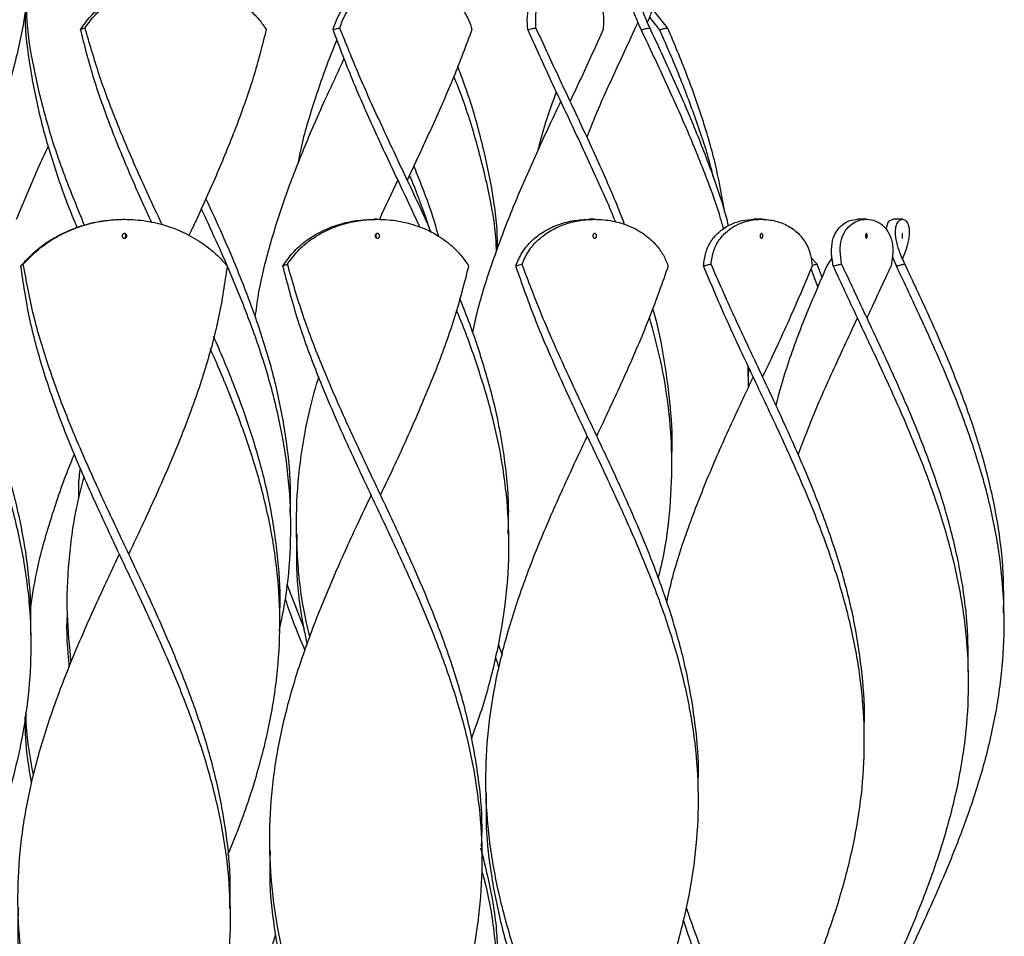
# Model space of a CAD drawing. Header units: millimetres. Extents: x 1128 to 3106, y 573 to 3385.
# Tile 25 of 44: x 1406 to 1615, y 2576 to 2770. Entities that reach past the tile are written whole.
import ezdxf

# ---------------------------------------------------------------- set-up
doc = ezdxf.new("R2010")
doc.units = ezdxf.units.MM

msp = doc.modelspace()

# ---------------------------------------------------------------- linework, layer by layer
at = {"color": 7, "linetype": 'Continuous', "lineweight": 25}
for p, q in [((1537.23, 2769.83), (1536.72, 2768.69)), ((1541.87, 2768.3), (1539.7, 2771.01)), ((1428.61, 2728.15), (1428.44, 2728.15)), ((1482.14, 2728.15), (1481.46, 2728.15)), ((1528.12, 2728.15), (1526.98, 2728.15)), ((1561.89, 2728.15), (1561.72, 2728.15)), ((1563.42, 2728.15), (1561.89, 2728.15)), ((1563.59, 2728.15), (1563.42, 2728.15)), ((1563.96, 2728.08), (1563.59, 2728.15)), ((1583.82, 2728.15), (1583.73, 2728.15)), ((1585.63, 2728.15), (1583.82, 2728.15)), ((1585.72, 2728.15), (1585.63, 2728.15)), ((1593.23, 2728.15), (1591.27, 2728.15)), ((1575.21, 2718.69), (1573.88, 2720.08)), ((1578.39, 2720.01), (1577.44, 2718.69)), ((1591.22, 2719.79), (1591.09, 2719.98)), ((1591.96, 2718.3), (1591.12, 2720.2)), ((1575.37, 2713.83), (1573.9, 2717.68)), ((1576.23, 2715.85), (1575.21, 2718.69)), ((1560.65, 2692.64), (1560.62, 2697)), ((1560.64, 2694.82), (1560.71, 2696.83)), ((1560.75, 2694.82), (1560.75, 2694.82)), ((1544.43, 2678.15), (1544.43, 2678.15)), ((1463.8, 2665.22), (1463.8, 2665.22)), ((1464.96, 2661.48), (1464.96, 2661.48)), ((1509.96, 2661.48), (1509.96, 2661.48)), ((1462.95, 2650.93), (1466.62, 2641.44)), ((1416.47, 2644.82), (1416.47, 2644.82)), ((1461.47, 2644.82), (1461.47, 2644.82)), ((1614.75, 2644.8), (1614.75, 2644.8)), ((1408.85, 2640.22), (1408.85, 2640.22)), ((1507.68, 2638.25), (1508.53, 2635.9)), ((1607.22, 2632.3), (1607.22, 2632.3)), ((1585.16, 2619.8), (1585.16, 2619.8)), ((1505.05, 2607.3), (1505.05, 2607.3)), ((1550.05, 2607.3), (1550.05, 2607.3)), ((1459.3, 2594.8), (1459.3, 2594.8)), ((1504.3, 2594.8), (1504.3, 2594.8)), ((1451.02, 2582.3), (1451.02, 2582.3))]:
    msp.add_line(p, q, dxfattribs=at)
at = {"color": 7, "linetype": 'Continuous', "lineweight": 25, "flags": 128}
for points in [[(1537.25, 2769.82), (1537.25, 2769.82), (1537.25, 2769.82)], [(1520.94, 2753.15), (1520.94, 2753.15), (1520.94, 2753.15)], [(1522.94, 2753.15), (1522.94, 2753.15), (1522.94, 2753.15)], [(1486.46, 2736.48), (1486.46, 2736.48), (1486.45, 2736.48)], [(1488.46, 2736.48), (1488.46, 2736.48), (1488.45, 2736.48)], [(1591.25, 2719.8), (1591.25, 2719.8), (1591.25, 2719.8)], [(1585.72, 2707.3), (1585.72, 2707.3), (1585.72, 2707.3)], [(1561.66, 2694.8), (1561.66, 2694.8), (1561.66, 2694.8)], [(1563.66, 2694.8), (1563.66, 2694.8), (1563.66, 2694.8)], [(1526.55, 2682.3), (1526.55, 2682.3), (1526.55, 2682.3)], [(1528.55, 2682.3), (1528.55, 2682.3), (1528.55, 2682.3)], [(1480.8, 2669.8), (1480.8, 2669.8), (1480.8, 2669.8)], [(1482.8, 2669.8), (1482.8, 2669.8), (1482.8, 2669.8)], [(1427.52, 2657.3), (1427.52, 2657.3), (1427.52, 2657.3)], [(1429.52, 2657.3), (1429.52, 2657.3), (1429.52, 2657.3)]]:
    msp.add_lwpolyline(points, dxfattribs=at)
at = {"color": 7, "linetype": 'Continuous', "lineweight": 25}
for points, knots in [([(1404.51, 2818.3), (1405.42, 2814.72), (1407.24, 2807.55), (1408.67, 2796.8), (1409.04, 2786.06), (1408.25, 2775.31), (1406.37, 2764.56), (1403.47, 2754.02), (1401.15, 2746.98), (1399.75, 2743.53), (1399.71, 2743.45)], [0, 0, 0, 0, 0.143563, 0.287156, 0.430754, 0.574318, 0.717889, 0.861498, 0.99687, 1, 1, 1, 1]), ([(1419.33, 2768.3), (1420, 2769.26), (1421.33, 2771.17), (1424.11, 2773.66), (1427.43, 2775.7), (1431.07, 2777.14), (1434.86, 2777.99), (1437.37, 2778.1), (1438.63, 2778.15)], [0, 0, 0, 0, 0.171835, 0.343547, 0.515712, 0.687949, 0.843948, 1, 1, 1, 1]), ([(1420.28, 2768.69), (1420.96, 2769.63), (1422.34, 2771.51), (1425.17, 2773.93), (1428.52, 2775.9), (1432.11, 2777.24), (1435.75, 2777.99), (1439.58, 2778.25), (1443.71, 2777.9), (1447.91, 2776.83), (1451.62, 2775.12), (1454.71, 2772.94), (1457.03, 2770.64), (1458.14, 2769.01), (1458.62, 2768.3)], [0, 0, 0, 0, 0.086354, 0.172651, 0.259122, 0.345632, 0.419312, 0.494258, 0.586205, 0.678099, 0.768931, 0.852414, 0.935926, 1, 1, 1, 1]), ([(1472.76, 2768.3), (1473.08, 2769.26), (1473.72, 2771.17), (1475.5, 2773.66), (1477.89, 2775.7), (1480.7, 2777.14), (1483.74, 2777.99), (1485.79, 2778.1), (1486.81, 2778.15)], [0, 0, 0, 0, 0.171835, 0.343547, 0.515712, 0.687949, 0.843948, 1, 1, 1, 1]), ([(1474.18, 2768.69), (1474.52, 2769.63), (1475.21, 2771.51), (1477.05, 2773.93), (1479.48, 2775.9), (1482.27, 2777.24), (1485.19, 2777.99), (1488.32, 2778.25), (1491.68, 2777.9), (1495.03, 2776.83), (1497.84, 2775.12), (1499.99, 2772.94), (1501.41, 2770.64), (1501.93, 2769.01), (1502.15, 2768.3)], [0, 0, 0, 0, 0.086354, 0.172651, 0.259122, 0.345632, 0.419312, 0.494258, 0.586205, 0.678099, 0.768931, 0.852414, 0.935926, 1, 1, 1, 1]), ([(1513.97, 2768.3), (1513.9, 2769.26), (1513.76, 2771.17), (1514.33, 2773.66), (1515.5, 2775.7), (1517.14, 2777.14), (1519.06, 2777.99), (1520.4, 2778.1), (1521.07, 2778.15)], [0, 0, 0, 0, 0.171835, 0.343547, 0.515712, 0.687949, 0.843948, 1, 1, 1, 1]), ([(1515.69, 2768.69), (1515.64, 2769.63), (1515.55, 2771.51), (1516.18, 2773.93), (1517.41, 2775.9), (1519.05, 2777.24), (1520.91, 2777.99), (1522.95, 2778.25), (1525.14, 2777.9), (1527.23, 2776.83), (1528.81, 2775.12), (1529.75, 2772.94), (1530.11, 2770.64), (1529.97, 2769.01), (1529.9, 2768.3)], [0, 0, 0, 0, 0.086354, 0.172651, 0.259122, 0.345632, 0.419312, 0.494258, 0.586205, 0.678099, 0.768931, 0.852414, 0.935926, 1, 1, 1, 1]), ([(1537.97, 2768.3), (1537.52, 2769.26), (1536.63, 2771.17), (1535.91, 2773.66), (1535.73, 2775.7), (1536, 2777.14), (1536.57, 2777.99), (1537.04, 2778.1), (1537.27, 2778.15)], [0, 0, 0, 0, 0.171835, 0.343547, 0.515712, 0.687949, 0.843948, 1, 1, 1, 1]), ([(1539.78, 2768.69), (1539.35, 2769.63), (1538.5, 2771.51), (1537.84, 2773.93), (1537.71, 2775.9), (1538.01, 2777.24), (1538.58, 2777.99), (1539.29, 2778.25), (1540.05, 2777.9), (1540.63, 2776.82), (1540.79, 2775.12), (1540.4, 2772.93), (1539.84, 2771.12), (1539.32, 2770.02), (1539.24, 2769.83)], [0, 0, 0, 0, 0.090584, 0.181109, 0.271815, 0.362563, 0.439853, 0.51847, 0.614921, 0.711316, 0.806597, 0.89417, 0.981773, 1, 1, 1, 1]), ([(1407.79, 2773.7), (1407.83, 2772.45), (1408.01, 2767.59), (1409.49, 2759.12), (1412.15, 2748.29), (1415.73, 2737.56), (1418.66, 2730.44), (1420.11, 2726.92)], [0, 0, 0, 0, 0.0804771, 0.3118164, 0.5431797, 0.7744858, 1, 1, 1, 1]), ([(1407.57, 2772.48), (1407.57, 2771.99), (1407.53, 2767.93), (1408.55, 2760.29), (1410.62, 2749.58), (1413.83, 2738.87), (1416.57, 2731.13), (1418.35, 2726.97), (1418.6, 2726.38)], [0, 0, 0, 0, 0.0318838, 0.2643445, 0.4967472, 0.7291321, 0.9615705, 1, 1, 1, 1]), ([(1543.56, 2768.69), (1542.79, 2769.65), (1541.58, 2771.13), (1540.64, 2772.36), (1540.31, 2772.79)], [0, 0, 0, 0, 0.640556, 1, 1, 1, 1]), ([(1419.33, 2768.3), (1419.41, 2768.34), (1419.58, 2768.41), (1419.9, 2768.54), (1420.13, 2768.64), (1420.28, 2768.69)], [0, 0, 0, 0, 0.26989, 0.53978, 1, 1, 1, 1]), ([(1434.42, 2727.43), (1434.23, 2727.83), (1432.5, 2731.54), (1429.38, 2738.55), (1425.35, 2748.47), (1421.86, 2758.38), (1420.17, 2764.99), (1419.33, 2768.3)], [0, 0, 0, 0, 0.0294, 0.272086, 0.514687, 0.757389, 1, 1, 1, 1]), ([(1436.6, 2726.98), (1436.31, 2727.61), (1434.45, 2731.55), (1431.12, 2738.81), (1426.89, 2748.77), (1423.13, 2758.73), (1421.23, 2765.37), (1420.28, 2768.69)], [0, 0, 0, 0, 0.044896, 0.283713, 0.522436, 0.761252, 1, 1, 1, 1]), ([(1458.62, 2768.3), (1457.76, 2764.93), (1456.03, 2758.2), (1452.46, 2748.11), (1448.33, 2738.01), (1444.85, 2730.23), (1442.77, 2725.81), (1442.27, 2724.75)], [0, 0, 0, 0, 0.231832, 0.463751, 0.695582, 0.927451, 1, 1, 1, 1]), ([(1472.76, 2768.3), (1472.89, 2768.34), (1473.15, 2768.41), (1473.62, 2768.54), (1473.97, 2768.64), (1474.18, 2768.69)], [0, 0, 0, 0, 0.26989, 0.53978, 1, 1, 1, 1]), ([(1491.13, 2726.5), (1490.8, 2727.21), (1488.97, 2731.23), (1485.46, 2738.55), (1480.86, 2748.47), (1476.49, 2758.38), (1474, 2764.99), (1472.76, 2768.3)], [0, 0, 0, 0, 0.050953, 0.288251, 0.525464, 0.762776, 1, 1, 1, 1]), ([(1493.59, 2725.37), (1493.07, 2726.53), (1491.07, 2731.01), (1487.34, 2738.81), (1482.67, 2748.77), (1478.15, 2758.73), (1475.5, 2765.37), (1474.18, 2768.69)], [0, 0, 0, 0, 0.080464, 0.310387, 0.540221, 0.770143, 1, 1, 1, 1]), ([(1502.15, 2768.3), (1500.88, 2764.93), (1498.35, 2758.2), (1493.89, 2748.11), (1490.52, 2740.87), (1488.69, 2736.99), (1488.45, 2736.48)], [0, 0, 0, 0, 0.317295, 0.634709, 0.952004, 1, 1, 1, 1]), ([(1513.97, 2768.3), (1514.12, 2768.34), (1514.43, 2768.41), (1515, 2768.54), (1515.42, 2768.64), (1515.69, 2768.69)], [0, 0, 0, 0, 0.26989, 0.53978, 1, 1, 1, 1]), ([(1532.52, 2727.6), (1532.39, 2727.95), (1530.95, 2731.6), (1527.76, 2738.55), (1523.16, 2748.47), (1518.44, 2758.38), (1515.46, 2764.99), (1513.97, 2768.3)], [0, 0, 0, 0, 0.025335, 0.269038, 0.512655, 0.756373, 1, 1, 1, 1]), ([(1534.45, 2727.02), (1534.23, 2727.63), (1532.78, 2731.56), (1529.57, 2738.81), (1525.02, 2748.77), (1520.28, 2758.73), (1517.22, 2765.37), (1515.69, 2768.69)], [0, 0, 0, 0, 0.043964, 0.283014, 0.52197, 0.761019, 1, 1, 1, 1]), ([(1529.9, 2768.3), (1528.39, 2764.93), (1526.11, 2759.89), (1523.73, 2754.84), (1522.93, 2753.15)], [0, 0, 0, 0, 0.666529, 1, 1, 1, 1]), ([(1536.72, 2768.69), (1535.15, 2765.31), (1531.99, 2758.55), (1528.51, 2750.83), (1526.85, 2746.49), (1526.48, 2745.53)], [0, 0, 0, 0, 0.4376593, 0.8754568, 1, 1, 1, 1]), ([(1537.97, 2768.3), (1538.13, 2768.34), (1538.46, 2768.41), (1539.06, 2768.54), (1539.5, 2768.64), (1539.78, 2768.69)], [0, 0, 0, 0, 0.26989, 0.53978, 1, 1, 1, 1]), ([(1555.41, 2726.11), (1555.17, 2726.95), (1554.02, 2731.1), (1551.22, 2738.55), (1547.15, 2748.47), (1542.65, 2758.38), (1539.53, 2764.99), (1537.97, 2768.3)], [0, 0, 0, 0, 0.059752, 0.29485, 0.529864, 0.764976, 1, 1, 1, 1]), ([(1556.45, 2726.78), (1556.28, 2727.47), (1555.3, 2731.48), (1552.71, 2738.81), (1548.84, 2748.77), (1544.45, 2758.73), (1541.34, 2765.37), (1539.78, 2768.69)], [0, 0, 0, 0, 0.049513, 0.287175, 0.524745, 0.762406, 1, 1, 1, 1]), ([(1541.87, 2768.3), (1542.02, 2768.34), (1542.33, 2768.41), (1542.89, 2768.54), (1543.3, 2768.64), (1543.56, 2768.69)], [0, 0, 0, 0, 0.26989, 0.53978, 1, 1, 1, 1]), ([(1553.21, 2737.13), (1553.1, 2737.6), (1552.25, 2741.38), (1549.88, 2748.47), (1546.21, 2758.38), (1543.32, 2764.99), (1541.87, 2768.3)], [0, 0, 0, 0, 0.045613, 0.363693, 0.681906, 1, 1, 1, 1]), ([(1555.67, 2729.63), (1555.13, 2732.69), (1554.01, 2739.07), (1551.22, 2748.77), (1547.74, 2758.73), (1544.96, 2765.37), (1543.56, 2768.69)], [0, 0, 0, 0, 0.2350459, 0.4899887, 0.7450306, 1, 1, 1, 1]), ([(1473.58, 2766.18), (1473.3, 2765.52), (1471.48, 2761.22), (1468.84, 2753.5), (1466.33, 2745.38), (1465.5, 2740.89), (1465.3, 2739.84)], [0, 0, 0, 0, 0.075628, 0.489389, 0.879491, 1, 1, 1, 1]), ([(1475.11, 2762.23), (1473.72, 2759.25), (1470.72, 2752.84), (1466.44, 2743.01), (1462.45, 2732.73), (1459.21, 2722.46), (1457.08, 2714.04), (1456.43, 2709.04), (1456.23, 2707.48)], [0, 0, 0, 0, 0.163235, 0.350972, 0.538668, 0.726431, 0.914151, 1, 1, 1, 1]), ([(1507.57, 2722.04), (1507.56, 2722.94), (1507.52, 2727.42), (1506.31, 2735.5), (1503.92, 2746.29), (1501.41, 2754.62), (1499.57, 2759.35), (1499.13, 2760.49)], [0, 0, 0, 0, 0.069553, 0.350011, 0.63054, 0.911015, 1, 1, 1, 1]), ([(1507.35, 2721.45), (1507.32, 2722.17), (1507.14, 2726.52), (1505.69, 2734.49), (1502.98, 2745.36), (1500.39, 2753.34), (1498.62, 2757.69), (1498.33, 2758.43)], [0, 0, 0, 0, 0.058987, 0.352755, 0.646534, 0.940247, 1, 1, 1, 1]), ([(1520, 2755.16), (1519.17, 2752.91), (1517.61, 2748.7), (1516.53, 2744.48), (1516.02, 2742.52)], [0, 0, 0, 0, 0.53389, 1, 1, 1, 1]), ([(1520.94, 2753.15), (1520.19, 2751.57), (1517.85, 2746.61), (1514.03, 2738.27), (1509.71, 2728.13), (1506.02, 2718.05), (1503.49, 2710.04), (1502.53, 2705.42), (1502.26, 2704.11)], [0, 0, 0, 0, 0.096613, 0.303356, 0.510148, 0.716942, 0.919994, 1, 1, 1, 1]), ([(1405.77, 2728.16), (1407.24, 2731.73), (1409.37, 2736.91), (1411.77, 2742.09), (1412.52, 2743.71)], [0, 0, 0, 0, 0.688717, 1, 1, 1, 1]), ([(1495.09, 2724.53), (1495.07, 2724.59), (1494.15, 2728.25), (1492.37, 2733.23), (1490.38, 2738.14), (1489.85, 2739.46)], [0, 0, 0, 0, 0.012815, 0.734732, 1, 1, 1, 1]), ([(1486.46, 2736.48), (1485.13, 2733.7), (1483.79, 2730.91), (1482.55, 2728.12), (1482.55, 2728.12)], [0, 0, 0, 0, 0.998363, 1, 1, 1, 1]), ([(1493.43, 2725.44), (1492.42, 2728.46), (1491.08, 2732.48), (1489.37, 2736.51), (1488.94, 2737.52)], [0, 0, 0, 0, 0.7492735, 1, 1, 1, 1]), ([(1463.67, 2665.96), (1463.72, 2667.36), (1463.92, 2672.42), (1463.03, 2681.15), (1461.03, 2692.15), (1457.94, 2703.08), (1454.02, 2713.93), (1449.92, 2723.74), (1447.05, 2729.96), (1445.84, 2732.58)], [0, 0, 0, 0, 0.0628542, 0.2279591, 0.3930665, 0.5582056, 0.7201037, 0.8819657, 1, 1, 1, 1]), ([(1461.34, 2641.01), (1461.73, 2642.79), (1462.94, 2648.27), (1463.83, 2657.46), (1463.88, 2668.57), (1462.66, 2679.68), (1460.31, 2690.79), (1456.95, 2701.82), (1452.79, 2712.76), (1448.68, 2722.27), (1445.93, 2728.16), (1444.88, 2730.42)], [0, 0, 0, 0, 0.0597438, 0.1839975, 0.3082364, 0.4324779, 0.5567394, 0.6810065, 0.8024973, 0.923984, 1, 1, 1, 1]), ([(1406.7, 2718.3), (1407.57, 2719.26), (1409.33, 2721.17), (1412.64, 2723.66), (1416.4, 2725.7), (1420.39, 2727.14), (1424.44, 2727.99), (1427.1, 2728.1), (1428.44, 2728.15)], [0, 0, 0, 0, 0.171835, 0.343547, 0.515712, 0.687949, 0.843948, 1, 1, 1, 1]), ([(1407.21, 2718.69), (1408.11, 2719.63), (1409.9, 2721.51), (1413.25, 2723.93), (1417.03, 2725.9), (1420.95, 2727.24), (1424.84, 2727.99), (1428.91, 2728.25), (1433.27, 2727.9), (1437.81, 2726.82), (1442.05, 2725.03), (1445.54, 2722.86), (1448.3, 2720.57), (1449.67, 2719.06), (1450.35, 2718.3)], [0, 0, 0, 0, 0.0863563, 0.1726555, 0.2591277, 0.3456406, 0.4199439, 0.494267, 0.5862164, 0.6781124, 0.7705169, 0.8628968, 0.9314351, 1, 1, 1, 1]), ([(1462.15, 2718.3), (1462.82, 2719.26), (1464.16, 2721.17), (1466.94, 2723.66), (1470.26, 2725.7), (1473.9, 2727.14), (1477.69, 2727.99), (1480.2, 2728.1), (1481.46, 2728.15)], [0, 0, 0, 0, 0.171835, 0.343547, 0.515712, 0.687949, 0.843948, 1, 1, 1, 1]), ([(1463.1, 2718.69), (1463.79, 2719.63), (1465.17, 2721.51), (1467.99, 2723.93), (1471.35, 2725.9), (1474.94, 2727.24), (1478.59, 2727.99), (1482.42, 2728.25), (1486.54, 2727.9), (1490.76, 2726.82), (1494.61, 2725.03), (1497.63, 2722.86), (1499.9, 2720.57), (1500.93, 2719.06), (1501.45, 2718.3)], [0, 0, 0, 0, 0.0863563, 0.1726555, 0.2591277, 0.3456406, 0.4199439, 0.494267, 0.5862164, 0.6781124, 0.7705169, 0.8628968, 0.9314351, 1, 1, 1, 1]), ([(1511.42, 2718.3), (1511.83, 2719.26), (1512.66, 2721.17), (1514.71, 2723.66), (1517.37, 2725.7), (1520.43, 2727.14), (1523.69, 2727.99), (1525.88, 2728.1), (1526.98, 2728.15)], [0, 0, 0, 0, 0.171835, 0.343547, 0.515712, 0.687949, 0.843948, 1, 1, 1, 1]), ([(1512.74, 2718.69), (1513.17, 2719.63), (1514.04, 2721.51), (1516.15, 2723.93), (1518.85, 2725.9), (1521.88, 2727.24), (1525.03, 2727.99), (1528.37, 2728.25), (1531.95, 2727.9), (1535.58, 2726.82), (1538.76, 2725.03), (1541.12, 2722.86), (1542.74, 2720.57), (1543.36, 2719.06), (1543.68, 2718.3)], [0, 0, 0, 0, 0.086356, 0.172655, 0.259128, 0.345641, 0.419944, 0.494267, 0.586216, 0.678112, 0.770517, 0.862897, 0.931435, 1, 1, 1, 1]), ([(1551.14, 2718.3), (1551.27, 2719.26), (1551.53, 2721.17), (1552.72, 2723.66), (1554.53, 2725.7), (1556.79, 2727.14), (1559.31, 2727.99), (1561.03, 2728.1), (1561.89, 2728.15)], [0, 0, 0, 0, 0.171835, 0.343547, 0.515712, 0.687949, 0.843948, 1, 1, 1, 1]), ([(1552.74, 2718.69), (1552.89, 2719.63), (1553.19, 2721.51), (1554.44, 2723.93), (1556.3, 2725.9), (1558.56, 2727.24), (1560.99, 2727.99), (1563.61, 2728.25), (1566.43, 2727.9), (1569.21, 2726.82), (1571.51, 2725.03), (1573.04, 2722.86), (1573.89, 2720.57), (1574.08, 2719.06), (1574.17, 2718.3)], [0, 0, 0, 0, 0.0863563, 0.1726555, 0.2591277, 0.3456406, 0.4199439, 0.494267, 0.5862164, 0.6781124, 0.7705169, 0.8628968, 0.9314351, 1, 1, 1, 1]), ([(1578.61, 2718.3), (1578.45, 2719.26), (1578.12, 2721.17), (1578.37, 2723.66), (1579.21, 2725.7), (1580.52, 2727.14), (1582.12, 2727.99), (1583.25, 2728.1), (1583.82, 2728.15)], [0, 0, 0, 0, 0.171835, 0.343547, 0.515712, 0.687949, 0.843948, 1, 1, 1, 1]), ([(1580.38, 2718.69), (1580.23, 2719.63), (1579.95, 2721.51), (1580.26, 2723.93), (1581.15, 2725.9), (1582.48, 2727.24), (1584.03, 2727.99), (1585.76, 2728.25), (1587.6, 2727.9), (1589.35, 2726.82), (1590.61, 2725.03), (1591.21, 2722.86), (1591.25, 2720.57), (1590.97, 2719.06), (1590.83, 2718.3)], [0, 0, 0, 0, 0.086356, 0.172655, 0.259128, 0.345641, 0.419944, 0.494267, 0.586216, 0.678112, 0.770517, 0.862897, 0.931435, 1, 1, 1, 1]), ([(1589.85, 2725.88), (1589.9, 2726.31), (1590.01, 2727.22), (1590.58, 2727.98), (1591.04, 2728.1), (1591.27, 2728.15)], [0, 0, 0, 0, 0.310656, 0.655271, 1, 1, 1, 1]), ([(1593.77, 2718.69), (1593.34, 2719.63), (1592.49, 2721.51), (1591.84, 2723.93), (1591.71, 2725.9), (1592.01, 2727.24), (1592.58, 2727.99), (1593.29, 2728.25), (1594.04, 2727.9), (1594.64, 2726.82), (1594.78, 2725.04), (1594.38, 2722.86), (1593.8, 2721.05), (1593.34, 2720.06), (1593.23, 2719.81)], [0, 0, 0, 0, 0.090564, 0.181067, 0.271752, 0.36248, 0.440403, 0.518347, 0.614777, 0.71115, 0.808056, 0.904937, 0.976814, 1, 1, 1, 1]), ([(1428.61, 2725.15), (1428.67, 2725.15), (1428.78, 2725.13), (1428.93, 2725.05), (1429.04, 2724.92), (1429.1, 2724.76), (1429.11, 2724.59), (1429.06, 2724.43), (1428.96, 2724.29), (1428.83, 2724.19), (1428.7, 2724.15), (1428.57, 2724.15), (1428.44, 2724.17), (1428.29, 2724.25), (1428.18, 2724.38), (1428.12, 2724.54), (1428.11, 2724.71), (1428.16, 2724.87), (1428.26, 2725.01), (1428.39, 2725.11), (1428.52, 2725.15), (1428.59, 2725.15), (1428.61, 2725.15)], [0, 0, 0, 0, 0.05381, 0.10762, 0.161404, 0.215113, 0.268713, 0.322202, 0.37565, 0.429186, 0.482918, 0.500001, 0.553914, 0.607832, 0.661623, 0.7152, 0.768653, 0.822119, 0.875689, 0.929376, 0.98315, 1, 1, 1, 1]), ([(1428.52, 2724.17), (1428.55, 2724.17), (1428.63, 2724.18), (1428.75, 2724.26), (1428.86, 2724.38), (1428.93, 2724.54), (1428.94, 2724.71), (1428.89, 2724.87), (1428.79, 2725.01), (1428.66, 2725.11), (1428.57, 2725.13), (1428.52, 2725.14)], [0, 0, 0, 0, 0.057052, 0.178825, 0.300311, 0.421316, 0.54204, 0.662793, 0.783779, 0.905033, 1, 1, 1, 1]), ([(1482.14, 2725.15), (1482.19, 2725.15), (1482.3, 2725.13), (1482.44, 2725.05), (1482.54, 2724.92), (1482.6, 2724.76), (1482.61, 2724.59), (1482.56, 2724.43), (1482.47, 2724.29), (1482.34, 2724.19), (1482.23, 2724.15), (1482.11, 2724.15), (1481.99, 2724.17), (1481.85, 2724.25), (1481.75, 2724.38), (1481.69, 2724.54), (1481.68, 2724.71), (1481.72, 2724.87), (1481.81, 2725.01), (1481.94, 2725.11), (1482.06, 2725.15), (1482.13, 2725.15), (1482.14, 2725.15)], [0, 0, 0, 0, 0.05381, 0.10762, 0.161404, 0.215113, 0.268713, 0.322202, 0.37565, 0.429186, 0.482918, 0.500001, 0.553914, 0.607832, 0.661623, 0.7152, 0.768653, 0.822119, 0.875689, 0.929376, 0.98315, 1, 1, 1, 1]), ([(1481.8, 2724.33), (1481.82, 2724.35), (1481.87, 2724.41), (1481.91, 2724.54), (1481.92, 2724.71), (1481.88, 2724.86), (1481.83, 2724.94), (1481.8, 2724.98)], [0, 0, 0, 0, 0.104505, 0.341859, 0.578662, 0.815521, 1, 1, 1, 1]), ([(1528.12, 2725.15), (1528.17, 2725.15), (1528.26, 2725.13), (1528.37, 2725.05), (1528.46, 2724.92), (1528.51, 2724.76), (1528.52, 2724.59), (1528.48, 2724.43), (1528.4, 2724.29), (1528.29, 2724.19), (1528.2, 2724.15), (1528.1, 2724.15), (1527.99, 2724.17), (1527.88, 2724.25), (1527.79, 2724.38), (1527.74, 2724.54), (1527.73, 2724.71), (1527.77, 2724.87), (1527.84, 2725.01), (1527.95, 2725.11), (1528.05, 2725.15), (1528.11, 2725.15), (1528.12, 2725.15)], [0, 0, 0, 0, 0.0538097, 0.1076203, 0.1614037, 0.2151131, 0.2687127, 0.3222019, 0.3756503, 0.429186, 0.4829181, 0.5000013, 0.5539144, 0.607832, 0.6616226, 0.7152001, 0.7686534, 0.8221192, 0.8756885, 0.9293763, 0.9831495, 1, 1, 1, 1]), ([(1563.42, 2725.15), (1563.46, 2725.15), (1563.52, 2725.13), (1563.61, 2725.05), (1563.68, 2724.92), (1563.72, 2724.76), (1563.72, 2724.59), (1563.69, 2724.43), (1563.63, 2724.29), (1563.55, 2724.19), (1563.48, 2724.15), (1563.4, 2724.15), (1563.33, 2724.17), (1563.24, 2724.25), (1563.17, 2724.38), (1563.13, 2724.54), (1563.13, 2724.71), (1563.15, 2724.87), (1563.21, 2725.01), (1563.29, 2725.11), (1563.37, 2725.15), (1563.41, 2725.15), (1563.42, 2725.15)], [0, 0, 0, 0, 0.05381, 0.10762, 0.161404, 0.215113, 0.268713, 0.322202, 0.37565, 0.429186, 0.482918, 0.500001, 0.553914, 0.607832, 0.661623, 0.7152, 0.768653, 0.822119, 0.875689, 0.929376, 0.98315, 1, 1, 1, 1]), ([(1585.63, 2725.15), (1585.65, 2725.15), (1585.69, 2725.13), (1585.75, 2725.05), (1585.79, 2724.92), (1585.81, 2724.76), (1585.81, 2724.59), (1585.79, 2724.43), (1585.76, 2724.29), (1585.71, 2724.19), (1585.66, 2724.15), (1585.62, 2724.15), (1585.57, 2724.17), (1585.52, 2724.25), (1585.48, 2724.38), (1585.46, 2724.54), (1585.45, 2724.71), (1585.47, 2724.87), (1585.5, 2725.01), (1585.55, 2725.11), (1585.6, 2725.15), (1585.62, 2725.15), (1585.63, 2725.15)], [0, 0, 0, 0, 0.05381, 0.10762, 0.161404, 0.215113, 0.268713, 0.322202, 0.37565, 0.429186, 0.482918, 0.500001, 0.553914, 0.607832, 0.661623, 0.7152, 0.768653, 0.822119, 0.875689, 0.929376, 0.98315, 1, 1, 1, 1]), ([(1593.24, 2725.15), (1593.24, 2725.15), (1593.26, 2725.13), (1593.27, 2725.05), (1593.28, 2724.92), (1593.29, 2724.76), (1593.29, 2724.59), (1593.28, 2724.43), (1593.27, 2724.29), (1593.26, 2724.19), (1593.25, 2724.15), (1593.23, 2724.15), (1593.22, 2724.17), (1593.21, 2724.25), (1593.2, 2724.38), (1593.19, 2724.54), (1593.19, 2724.71), (1593.19, 2724.87), (1593.2, 2725.01), (1593.21, 2725.11), (1593.23, 2725.15), (1593.23, 2725.15), (1593.24, 2725.15)], [0, 0, 0, 0, 0.05381, 0.10762, 0.161404, 0.215113, 0.268713, 0.322202, 0.37565, 0.429186, 0.482918, 0.500001, 0.553914, 0.607832, 0.661623, 0.7152, 0.768653, 0.822119, 0.875689, 0.929376, 0.98315, 1, 1, 1, 1]), ([(1406.7, 2718.3), (1406.74, 2718.34), (1406.84, 2718.41), (1407.01, 2718.54), (1407.13, 2718.64), (1407.21, 2718.69)], [0, 0, 0, 0, 0.26989, 0.5397797, 1, 1, 1, 1]), ([(1429.52, 2507.31), (1430.21, 2508.78), (1432.61, 2513.86), (1436.6, 2522.54), (1441.17, 2533.37), (1445.08, 2544.19), (1448.15, 2555.01), (1450.22, 2565.83), (1451.18, 2576.65), (1450.97, 2587.47), (1449.62, 2598.29), (1447.19, 2609.12), (1443.81, 2619.94), (1439.64, 2630.76), (1434.91, 2641.58), (1429.82, 2652.45), (1424.64, 2663.38), (1419.64, 2674.37), (1415.1, 2685.35), (1411.29, 2696.33), (1408.31, 2707.32), (1407.23, 2714.64), (1406.7, 2718.3)], [0, 0, 0, 0, 0.020925, 0.072213, 0.12351, 0.174796, 0.226077, 0.277369, 0.328665, 0.379947, 0.431231, 0.482527, 0.533818, 0.585099, 0.636385, 0.687683, 0.739736, 0.791784, 0.843835, 0.895898, 0.947952, 1, 1, 1, 1]), ([(1450.89, 2582.31), (1450.95, 2584.49), (1451.1, 2590.25), (1450.07, 2599.58), (1447.99, 2610.29), (1444.89, 2621.01), (1440.97, 2631.72), (1436.43, 2642.44), (1431.47, 2653.22), (1426.31, 2664.08), (1421.24, 2675), (1416.55, 2685.92), (1412.5, 2696.85), (1409.2, 2707.77), (1407.88, 2715.05), (1407.21, 2718.69)], [0, 0, 0, 0, 0.048101, 0.126649, 0.205203, 0.283776, 0.36233, 0.440877, 0.519443, 0.599544, 0.679629, 0.759714, 0.839815, 0.919916, 1, 1, 1, 1]), ([(1450.35, 2718.3), (1449.82, 2714.68), (1448.76, 2707.44), (1445.83, 2696.58), (1442.09, 2685.72), (1437.62, 2674.87), (1433.33, 2665.39), (1430.57, 2659.54), (1429.52, 2657.31)], [0, 0, 0, 0, 0.178005, 0.356039, 0.534093, 0.712105, 0.890112, 1, 1, 1, 1]), ([(1462.15, 2718.3), (1462.24, 2718.34), (1462.41, 2718.41), (1462.73, 2718.54), (1462.96, 2718.64), (1463.1, 2718.69)], [0, 0, 0, 0, 0.26989, 0.53978, 1, 1, 1, 1]), ([(1482.8, 2519.8), (1483.23, 2520.72), (1485.36, 2525.24), (1489.13, 2533.37), (1493.77, 2544.19), (1497.8, 2555.01), (1501.02, 2565.83), (1503.25, 2576.65), (1504.38, 2587.47), (1504.36, 2598.29), (1503.18, 2609.12), (1500.92, 2619.94), (1497.67, 2630.76), (1493.61, 2641.58), (1488.92, 2652.45), (1483.84, 2663.38), (1478.63, 2674.37), (1473.58, 2685.35), (1468.98, 2696.33), (1464.99, 2707.32), (1463.1, 2714.64), (1462.15, 2718.3)], [0, 0, 0, 0, 0.013795, 0.068323, 0.122837, 0.177348, 0.231869, 0.286394, 0.340906, 0.395419, 0.449945, 0.504465, 0.558975, 0.61349, 0.668018, 0.723349, 0.778673, 0.834003, 0.889343, 0.944675, 1, 1, 1, 1]), ([(1504.17, 2595.28), (1504.23, 2596.71), (1504.43, 2601.72), (1503.58, 2610.29), (1501.7, 2621.01), (1498.74, 2631.72), (1494.95, 2642.44), (1490.47, 2653.22), (1485.52, 2664.08), (1480.34, 2675), (1475.23, 2685.92), (1470.48, 2696.85), (1466.26, 2707.77), (1464.15, 2715.05), (1463.1, 2718.69)], [0, 0, 0, 0, 0.034856, 0.121666, 0.208498, 0.295308, 0.382111, 0.468934, 0.557454, 0.645956, 0.734458, 0.822979, 0.911498, 1, 1, 1, 1]), ([(1501.45, 2718.3), (1500.52, 2714.68), (1498.65, 2707.44), (1494.71, 2696.58), (1490.18, 2685.72), (1486.1, 2676.8), (1483.59, 2671.49), (1482.8, 2669.81)], [0, 0, 0, 0, 0.223887, 0.447812, 0.671762, 0.895658, 1, 1, 1, 1]), ([(1511.42, 2718.3), (1511.54, 2718.34), (1511.78, 2718.41), (1512.22, 2718.54), (1512.54, 2718.64), (1512.74, 2718.69)], [0, 0, 0, 0, 0.26989, 0.53978, 1, 1, 1, 1]), ([(1528.55, 2532.3), (1528.72, 2532.66), (1530.58, 2536.62), (1534.12, 2544.19), (1538.84, 2555.01), (1542.98, 2565.83), (1546.33, 2576.65), (1548.72, 2587.47), (1550.03, 2598.29), (1550.19, 2609.12), (1549.19, 2619.94), (1547.08, 2630.76), (1543.98, 2641.58), (1540.02, 2652.45), (1535.38, 2663.38), (1530.31, 2674.37), (1525.09, 2685.35), (1520.02, 2696.33), (1515.28, 2707.32), (1512.71, 2714.64), (1511.42, 2718.3)], [0, 0, 0, 0, 0.00571, 0.063888, 0.122062, 0.180248, 0.238437, 0.296612, 0.354788, 0.412978, 0.471163, 0.529337, 0.587515, 0.645708, 0.704757, 0.763799, 0.822847, 0.881907, 0.940957, 1, 1, 1, 1]), ([(1549.99, 2608.42), (1550.02, 2609.04), (1550.23, 2613.24), (1549.53, 2621.01), (1547.85, 2631.72), (1545.04, 2642.44), (1541.36, 2653.22), (1536.94, 2664.08), (1532.01, 2675), (1526.83, 2685.92), (1521.72, 2696.85), (1516.84, 2707.77), (1514.11, 2715.05), (1512.74, 2718.69)], [0, 0, 0, 0, 0.0169811, 0.1141618, 0.2113183, 0.3084673, 0.4056387, 0.504709, 0.6037591, 0.7028096, 0.8018809, 0.9009502, 1, 1, 1, 1]), ([(1543.68, 2718.3), (1542.41, 2714.68), (1539.86, 2707.44), (1535.19, 2696.58), (1531.33, 2688.2), (1529.09, 2683.44), (1528.55, 2682.31)], [0, 0, 0, 0, 0.3016309, 0.6033123, 0.9050273, 1, 1, 1, 1]), ([(1551.14, 2718.3), (1551.29, 2718.34), (1551.57, 2718.41), (1552.11, 2718.54), (1552.49, 2718.64), (1552.74, 2718.69)], [0, 0, 0, 0, 0.26989, 0.53978, 1, 1, 1, 1]), ([(1563.65, 2544.81), (1565.25, 2548.21), (1568.55, 2555.21), (1573.24, 2565.83), (1577.49, 2576.65), (1580.97, 2587.47), (1583.52, 2598.29), (1585.01, 2609.12), (1585.35, 2619.94), (1584.52, 2630.76), (1582.58, 2641.58), (1579.61, 2652.45), (1575.74, 2663.38), (1571.16, 2674.37), (1566.13, 2685.35), (1560.93, 2696.33), (1555.77, 2707.32), (1552.69, 2714.64), (1551.14, 2718.3)], [0, 0, 0, 0, 0.0587965, 0.1211748, 0.1835574, 0.245925, 0.3082932, 0.3706767, 0.4330538, 0.49542, 0.557791, 0.6201769, 0.6834809, 0.7467784, 0.8100809, 0.8733967, 0.9367024, 1, 1, 1, 1]), ([(1585.13, 2620.27), (1585.14, 2620.51), (1585.39, 2624.33), (1584.81, 2631.72), (1583.32, 2642.44), (1580.66, 2653.22), (1577.08, 2664.08), (1572.73, 2675), (1567.84, 2685.92), (1562.7, 2696.85), (1557.52, 2707.77), (1554.33, 2715.05), (1552.74, 2718.69)], [0, 0, 0, 0, 0.007536, 0.116387, 0.22523, 0.334097, 0.445093, 0.556065, 0.667038, 0.778034, 0.889028, 1, 1, 1, 1]), ([(1574.17, 2718.3), (1572.64, 2714.68), (1569.59, 2707.44), (1565.92, 2699.61), (1563.93, 2695.4), (1563.66, 2694.8)], [0, 0, 0, 0, 0.462095, 0.924268, 1, 1, 1, 1]), ([(1577.44, 2718.69), (1575.84, 2715.01), (1572.64, 2707.65), (1568.88, 2697.69), (1567.15, 2691.42), (1566.44, 2688.83)], [0, 0, 0, 0, 0.369944, 0.739943, 1, 1, 1, 1]), ([(1574.13, 2718.42), (1574.25, 2718.45), (1574.61, 2718.55), (1574.97, 2718.64), (1575.21, 2718.69)], [0, 0, 0, 0, 0.340258, 1, 1, 1, 1]), ([(1578.61, 2718.3), (1578.77, 2718.34), (1579.09, 2718.41), (1579.68, 2718.54), (1580.11, 2718.64), (1580.38, 2718.69)], [0, 0, 0, 0, 0.26989, 0.53978, 1, 1, 1, 1]), ([(1585.72, 2557.31), (1587.06, 2560.15), (1590.09, 2566.6), (1594.59, 2576.65), (1598.94, 2587.47), (1602.56, 2598.29), (1605.26, 2609.12), (1606.92, 2619.94), (1607.44, 2630.76), (1606.79, 2641.58), (1605.02, 2652.45), (1602.17, 2663.38), (1598.39, 2674.37), (1593.89, 2685.35), (1588.91, 2696.33), (1583.69, 2707.32), (1580.31, 2714.64), (1578.61, 2718.3)], [0, 0, 0, 0, 0.05293, 0.120157, 0.187368, 0.254579, 0.321807, 0.389028, 0.456237, 0.523452, 0.590682, 0.658902, 0.727115, 0.795333, 0.863565, 0.931787, 1, 1, 1, 1]), ([(1607.19, 2632.34), (1607.18, 2635.71), (1607.15, 2642.64), (1605.69, 2653.22), (1603.21, 2664.08), (1599.72, 2675), (1595.46, 2685.92), (1590.64, 2696.85), (1585.5, 2707.77), (1582.09, 2715.05), (1580.38, 2718.69)], [0, 0, 0, 0, 0.116901, 0.240991, 0.367505, 0.493994, 0.620483, 0.746999, 0.873512, 1, 1, 1, 1]), ([(1590.83, 2718.3), (1589.16, 2714.68), (1587.47, 2711.02), (1585.74, 2707.35), (1585.72, 2707.3)], [0, 0, 0, 0, 0.987507, 1, 1, 1, 1]), ([(1591.96, 2718.3), (1592.12, 2718.34), (1592.45, 2718.41), (1593.05, 2718.54), (1593.49, 2718.64), (1593.77, 2718.69)], [0, 0, 0, 0, 0.26989, 0.53978, 1, 1, 1, 1]), ([(1593.24, 2569.81), (1594.32, 2572.09), (1597.1, 2577.98), (1601.4, 2587.47), (1605.84, 2598.29), (1609.58, 2609.12), (1612.44, 2619.94), (1614.26, 2630.76), (1614.96, 2641.58), (1614.49, 2652.45), (1612.87, 2663.38), (1610.15, 2674.37), (1606.49, 2685.35), (1602.08, 2696.33), (1597.14, 2707.32), (1593.69, 2714.64), (1591.96, 2718.3)], [0, 0, 0, 0, 0.046092, 0.11896, 0.19183, 0.264717, 0.337596, 0.410463, 0.483336, 0.556226, 0.630188, 0.704143, 0.778104, 0.85208, 0.926045, 1, 1, 1, 1]), ([(1614.65, 2644.8), (1614.68, 2647.59), (1614.75, 2654.01), (1613.5, 2664.08), (1611.16, 2675), (1607.8, 2685.92), (1603.64, 2696.85), (1598.89, 2707.77), (1595.48, 2715.05), (1593.77, 2718.69)], [0, 0, 0, 0, 0.112966, 0.26082, 0.408644, 0.556469, 0.704324, 0.852177, 1, 1, 1, 1]), ([(1509.81, 2661.49), (1509.87, 2663.37), (1510.07, 2668.93), (1509.12, 2677.86), (1507.2, 2688.29), (1504.35, 2698.43), (1501.73, 2706.14), (1499.94, 2710.46), (1499.55, 2711.4)], [0, 0, 0, 0, 0.1134591, 0.3338353, 0.5370028, 0.740121, 0.9433171, 1, 1, 1, 1]), ([(1502.02, 2618.21), (1502.61, 2619.79), (1504.59, 2625.1), (1507.04, 2634.08), (1509.19, 2645.15), (1510.12, 2656.15), (1509.88, 2667.15), (1508.48, 2677.85), (1506.13, 2688.25), (1502.96, 2698.34), (1500.46, 2705.24), (1498.95, 2708.78), (1498.88, 2708.95)], [0, 0, 0, 0, 0.052215, 0.175663, 0.296899, 0.418115, 0.539332, 0.660573, 0.77186, 0.883121, 0.994424, 1, 1, 1, 1]), ([(1544.43, 2678.15), (1544.43, 2678.15), (1544.69, 2681.53), (1544.24, 2688.29), (1542.97, 2698.43), (1541.58, 2705.43), (1540.47, 2709.06), (1540.4, 2709.3)], [0, 0, 0, 0, 0.000006, 0.325629, 0.651172, 0.97684, 1, 1, 1, 1]), ([(1541.59, 2652.2), (1541.92, 2653.52), (1543.16, 2658.5), (1544.22, 2667.15), (1544.64, 2677.85), (1543.87, 2688.25), (1542.29, 2698.01), (1540.55, 2704.41), (1539.72, 2707.44)], [0, 0, 0, 0, 0.071485, 0.270596, 0.469745, 0.652543, 0.835297, 1, 1, 1, 1]), ([(1583.72, 2707.3), (1582.05, 2703.73), (1578.65, 2696.48), (1574.34, 2686.83), (1572.06, 2680.74), (1571.16, 2678.34)], [0, 0, 0, 0, 0.369731, 0.751301, 1, 1, 1, 1]), ([(1408.77, 2640.22), (1408.79, 2642.86), (1408.86, 2649.17), (1407.65, 2659.15), (1405.33, 2670.15), (1401.97, 2681.15), (1397.77, 2692.15), (1394.58, 2699.61), (1392.82, 2703.41), (1392.76, 2703.54)], [0, 0, 0, 0, 0.125279, 0.299027, 0.472761, 0.646466, 0.820174, 0.993915, 1, 1, 1, 1]), ([(1461.45, 2644.82), (1461.46, 2644.93), (1461.74, 2648.71), (1461.19, 2656.15), (1459.71, 2667.15), (1457.08, 2677.86), (1453.66, 2688.29), (1450.42, 2696.69), (1448.19, 2701.71), (1447.47, 2703.36)], [0, 0, 0, 0, 0.005675, 0.193566, 0.381459, 0.569388, 0.742643, 0.915855, 1, 1, 1, 1]), ([(1450.5, 2593.54), (1451.45, 2595.88), (1453.92, 2601.95), (1457.07, 2611.75), (1459.79, 2622.95), (1461.33, 2634.08), (1461.66, 2645.15), (1460.8, 2656.15), (1458.78, 2667.15), (1455.8, 2677.85), (1452.08, 2688.25), (1449.02, 2695.77), (1447.14, 2699.93), (1446.78, 2700.73)], [0, 0, 0, 0, 0.065375, 0.169857, 0.274345, 0.378851, 0.481484, 0.584101, 0.686719, 0.789357, 0.883569, 0.977757, 1, 1, 1, 1]), ([(1399.77, 2593.71), (1400.06, 2594.42), (1401.68, 2598.5), (1404.06, 2605.95), (1406.67, 2616.05), (1408.33, 2626.15), (1409.02, 2636.25), (1408.69, 2646.69), (1407.23, 2657.46), (1404.6, 2668.57), (1400.98, 2679.68), (1396.81, 2690.27), (1393.71, 2697.15), (1392.28, 2700.33)], [0, 0, 0, 0, 0.020081, 0.114804, 0.209538, 0.304289, 0.399007, 0.49376, 0.597964, 0.702156, 0.80635, 0.910561, 1, 1, 1, 1]), ([(1469.68, 2694.89), (1469.03, 2692.63), (1467.43, 2687.05), (1465.76, 2677.74), (1464.76, 2666.95), (1465.07, 2655.75), (1466.11, 2646.69), (1467.42, 2641.37), (1467.81, 2639.78)], [0, 0, 0, 0, 0.1230234, 0.3037717, 0.5070212, 0.7102383, 0.913446, 1, 1, 1, 1]), ([(1561.66, 2694.8), (1560.21, 2691.72), (1557.02, 2684.95), (1552.36, 2674.5), (1548.03, 2663.45), (1544.93, 2654.32), (1543.71, 2648.87), (1543.32, 2647.11)], [0, 0, 0, 0, 0.194048, 0.425684, 0.657305, 0.888951, 1, 1, 1, 1]), ([(1526.56, 2682.3), (1525.33, 2679.7), (1522.37, 2673.42), (1517.89, 2663.45), (1513.46, 2652.48), (1509.79, 2641.58), (1507.06, 2630.76), (1505.38, 2619.94), (1504.83, 2609.12), (1505.45, 2598.29), (1507.19, 2587.47), (1509.98, 2576.65), (1513.66, 2565.83), (1518.06, 2555.01), (1522.94, 2544.19), (1528.05, 2533.37), (1533.14, 2522.54), (1537.95, 2511.72), (1542.18, 2501.01), (1545.63, 2490.42), (1548.21, 2479.93), (1549.69, 2469.45), (1550.26, 2461.91), (1550.01, 2457.86), (1549.98, 2457.31)], [0, 0, 0, 0, 0.0346811, 0.0837818, 0.1328875, 0.1809931, 0.2290873, 0.2771778, 0.3252767, 0.3733805, 0.4214725, 0.469564, 0.5176671, 0.5657669, 0.6138576, 0.6619512, 0.7100566, 0.7581526, 0.8062429, 0.8528384, 0.8994386, 0.9460253, 0.992619, 1, 1, 1, 1]), ([(1408.72, 2645.71), (1409.1, 2648.19), (1410.02, 2654.24), (1412.7, 2663.87), (1415.5, 2672.3), (1417.51, 2677.17), (1418.04, 2678.46)], [0, 0, 0, 0, 0.227224, 0.554386, 0.881472, 1, 1, 1, 1]), ([(1419.23, 2675.56), (1419.07, 2674.24), (1418.8, 2672.05), (1418.86, 2669.85), (1418.88, 2668.97)], [0, 0, 0, 0, 0.601051, 1, 1, 1, 1]), ([(1420.02, 2673.69), (1419.44, 2671.44), (1417.91, 2665.46), (1416.67, 2655.75), (1416.21, 2644.87), (1416.93, 2637.73), (1417.28, 2634.32)], [0, 0, 0, 0, 0.171234, 0.455654, 0.740061, 1, 1, 1, 1]), ([(1480.81, 2669.8), (1479.81, 2667.68), (1477.07, 2661.88), (1472.8, 2652.48), (1468.32, 2641.58), (1464.55, 2630.76), (1461.67, 2619.94), (1459.82, 2609.12), (1459.09, 2598.29), (1459.53, 2587.47), (1461.1, 2576.65), (1463.73, 2565.83), (1467.29, 2555.01), (1471.59, 2544.19), (1476.41, 2533.37), (1481.51, 2522.54), (1486.62, 2511.72), (1491.43, 2501.01), (1495.72, 2490.42), (1499.29, 2479.93), (1502.04, 2469.45), (1503.74, 2458.97), (1504.46, 2450.75), (1504.24, 2446.03), (1504.18, 2444.81)], [0, 0, 0, 0, 0.028228, 0.077334, 0.125439, 0.173533, 0.221624, 0.269722, 0.317826, 0.365918, 0.414009, 0.462112, 0.510212, 0.558303, 0.606396, 0.654501, 0.702597, 0.750687, 0.797283, 0.843883, 0.890469, 0.937063, 0.983664, 1, 1, 1, 1]), ([(1465.11, 2661.48), (1465.04, 2659.57), (1464.85, 2653.93), (1465.58, 2646.16), (1466.81, 2640.29), (1467.25, 2638.17)], [0, 0, 0, 0, 0.245763, 0.726116, 1, 1, 1, 1]), ([(1427.53, 2657.3), (1426.76, 2655.67), (1424.28, 2650.43), (1420.23, 2641.58), (1415.69, 2630.76), (1411.81, 2619.94), (1408.78, 2609.12), (1406.76, 2598.29), (1405.85, 2587.47), (1406.11, 2576.65), (1407.51, 2565.83), (1409.98, 2555.01), (1413.41, 2544.19), (1417.6, 2533.37), (1422.36, 2522.54), (1427.43, 2511.72), (1432.5, 2501.01), (1437.32, 2490.42), (1441.67, 2479.93), (1445.39, 2469.45), (1448.28, 2458.97), (1450.3, 2448.49), (1450.75, 2441.5), (1450.98, 2438)], [0, 0, 0, 0, 0.022346, 0.071701, 0.121043, 0.170382, 0.219729, 0.269081, 0.318422, 0.367761, 0.417113, 0.466461, 0.5158, 0.565142, 0.614496, 0.66384, 0.713179, 0.760984, 0.808794, 0.856589, 0.904392, 0.952204, 1, 1, 1, 1]), ([(1462.61, 2647.83), (1463.14, 2646.27), (1464.37, 2642.62), (1465.92, 2638.96), (1466.81, 2636.87)], [0, 0, 0, 0, 0.4268502, 1, 1, 1, 1]), ([(1416.49, 2644.82), (1416.48, 2644.73), (1416.19, 2640.91), (1416.54, 2637.09), (1416.88, 2633.35)], [0, 0, 0, 0, 0.023196, 1, 1, 1, 1]), ([(1507.15, 2635.41), (1507.35, 2634.73), (1507.56, 2634.01), (1507.85, 2633.29), (1507.86, 2633.26)], [0, 0, 0, 0, 0.956656, 1, 1, 1, 1]), ([(1409.35, 2610.56), (1408.71, 2614.04), (1407.91, 2618.42), (1407.79, 2622.79), (1407.76, 2623.68)], [0, 0, 0, 0, 0.796501, 1, 1, 1, 1]), ([(1408.92, 2608.99), (1408.41, 2612.14), (1407.66, 2616.77), (1407.64, 2621.4), (1407.63, 2622.88)], [0, 0, 0, 0, 0.6801069, 1, 1, 1, 1]), ([(1505.17, 2606.68), (1505.13, 2604.31), (1505.04, 2598.37), (1506.18, 2588.87), (1508.37, 2578.15), (1511.58, 2567.44), (1515.57, 2556.72), (1520.16, 2546.01), (1525.12, 2535.29), (1530.21, 2524.58), (1535.16, 2513.87), (1539.76, 2503.08), (1543.77, 2492.23), (1546.95, 2481.3), (1549.13, 2470.38), (1550.17, 2459.46), (1550.1, 2448.53), (1549.08, 2441.25), (1548.56, 2437.61)], [0, 0, 0, 0, 0.041982, 0.105346, 0.168725, 0.232104, 0.295468, 0.358838, 0.422223, 0.485592, 0.548956, 0.612335, 0.676952, 0.741557, 0.806161, 0.870779, 0.935396, 1, 1, 1, 1]), ([(1459.44, 2594.55), (1459.38, 2592.66), (1459.21, 2587.19), (1460.17, 2578.15), (1462.18, 2567.44), (1465.23, 2556.72), (1469.1, 2546.01), (1473.61, 2535.29), (1478.53, 2524.58), (1483.61, 2513.87), (1488.64, 2503.08), (1493.35, 2492.23), (1497.48, 2481.3), (1500.81, 2470.38), (1503.12, 2459.46), (1504.4, 2448.53), (1504.26, 2441.25), (1504.2, 2437.61)], [0, 0, 0, 0, 0.036218, 0.104494, 0.17277, 0.24103, 0.309296, 0.377578, 0.445844, 0.514104, 0.582381, 0.651991, 0.721587, 0.791183, 0.860794, 0.930404, 1, 1, 1, 1]), ([(1503.99, 2595.11), (1504.68, 2592.33), (1506.31, 2585.84), (1507.43, 2578.13), (1507.54, 2573.2), (1507.57, 2571.98)], [0, 0, 0, 0, 0.360965, 0.841282, 1, 1, 1, 1]), ([(1504.18, 2590.31), (1504.3, 2589.93), (1505.48, 2585.87), (1506.64, 2579.56), (1507.15, 2573.63), (1507.35, 2571.37)], [0, 0, 0, 0, 0.061375, 0.642239, 1, 1, 1, 1]), ([(1406.16, 2582.3), (1406.09, 2580.92), (1405.87, 2575.96), (1406.66, 2567.44), (1408.49, 2556.72), (1411.39, 2546.01), (1415.13, 2535.29), (1419.55, 2524.58), (1424.42, 2513.87), (1429.52, 2503.08), (1434.61, 2492.23), (1439.42, 2481.3), (1443.66, 2470.38), (1447.09, 2459.46), (1449.64, 2448.53), (1450.4, 2441.25), (1450.77, 2437.61)], [0, 0, 0, 0, 0.028677, 0.102734, 0.176773, 0.250818, 0.324882, 0.398927, 0.472967, 0.547023, 0.622527, 0.698016, 0.773504, 0.849009, 0.924512, 1, 1, 1, 1]), ([(1547.46, 2582.55), (1548.13, 2580.59), (1550.02, 2575.01), (1553.92, 2565.83), (1558.82, 2555.01), (1563.96, 2544.19), (1569.02, 2533.37), (1573.76, 2522.54), (1577.92, 2511.72), (1581.28, 2501.01), (1583.66, 2490.42), (1585.05, 2480.37), (1585.09, 2473.81), (1585.11, 2470.75)], [0, 0, 0, 0, 0.052784, 0.149588, 0.246386, 0.343165, 0.43995, 0.536759, 0.633549, 0.730328, 0.824098, 0.917878, 1, 1, 1, 1]), ([(1546.88, 2579.9), (1547.06, 2579.32), (1548.32, 2575.16), (1551.45, 2567.44), (1556.06, 2556.72), (1561.08, 2546.01), (1566.15, 2535.29), (1571.06, 2524.58), (1575.55, 2513.87), (1579.41, 2503.08), (1582.44, 2492.23), (1584.46, 2481.3), (1585.34, 2470.38), (1585.03, 2459.46), (1583.61, 2448.53), (1581.77, 2441.25), (1580.86, 2437.61)], [0, 0, 0, 0, 0.012299, 0.087604, 0.162892, 0.238186, 0.313498, 0.388792, 0.46408, 0.539385, 0.616162, 0.692924, 0.769685, 0.846463, 0.923239, 1, 1, 1, 1]), ([(1456.2, 2557.66), (1456.71, 2560.83), (1457.73, 2567.15), (1459.65, 2573.47), (1460.6, 2576.63)], [0, 0, 0, 0, 0.500035, 1, 1, 1, 1])]:
    msp.add_open_spline(points, degree=3, knots=knots, dxfattribs=at)

doc.saveas('drawing.dxf')
